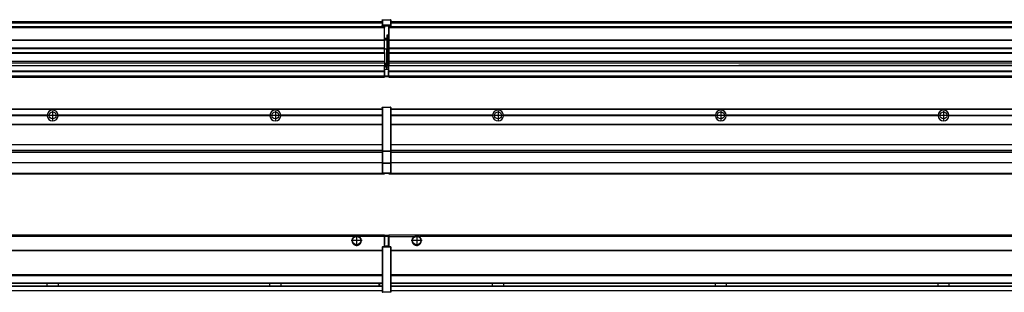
# Model space of a CAD drawing. Header units: inches. Extents: x -381 to 6628, y -418 to 176.
# Tile 22 of 27: x 3124 to 4008, y -154 to 90. Entities that reach past the tile are written whole.
import ezdxf

# ---------------------------------------------------------------- set-up
doc = ezdxf.new("R2010")
doc.units = ezdxf.units.IN
doc.linetypes.add('DOT_CENTER', pattern=[14, 12, -1, 0, -1])
doc.layers.add('1', color=7, linetype='Continuous')

# ---------------------------------------------------------------- blocks, each defined once
blk = doc.blocks.new('Modulos_intermedio__FL-14___17', base_point=(2055.18, -48.03))
at = {"color": 7, "linetype": 'Continuous'}
for p, q in [((2056.88, 10.47), (3449.18, 10.47)), ((2056.88, 10.22), (3449.18, 10.22)), ((3422.43, 10.47), (3422.48, 10.52)), ((3422.48, 10.52), (3429.88, 10.52)), ((3429.93, 10.47), (3429.88, 10.52)), ((3449.18, 11.72), (3449.19, 11.79)), ((3449.18, 11.72), (3449.18, 11.47)), ((3449.18, 11.47), (3449.18, -27.21)), ((3449.18, 11.47), (3449.43, 11.47)), ((3449.19, 11.79), (3449.2, 11.82)), ((3449.2, 11.82), (3449.22, 11.86)), ((3449.22, 11.86), (3449.25, 11.9)), ((3449.25, 11.9), (3449.29, 11.93)), ((3449.29, 11.93), (3449.34, 11.96)), ((3449.34, 11.96), (3449.36, 11.96)), ((3449.36, 11.96), (3449.43, 11.97)), ((3449.43, 11.97), (3456.63, 11.97)), ((3449.43, 11.97), (3449.43, 11.47)), ((3449.43, 11.47), (3449.43, -27.21)), ((3456.63, 11.47), (3449.43, 11.47)), ((3456.7, 11.96), (3456.63, 11.97)), ((3456.63, 11.97), (3456.63, 11.47)), ((3456.63, 11.47), (3456.63, -27.21)), ((3456.88, 11.47), (3456.63, 11.47)), ((3456.72, 11.96), (3456.7, 11.96)), ((3456.76, 11.93), (3456.72, 11.96)), ((3456.8, 11.9), (3456.76, 11.93)), ((3456.84, 11.86), (3456.8, 11.9)), ((3456.86, 11.82), (3456.84, 11.86)), ((3456.87, 11.79), (3456.86, 11.82)), ((3456.88, 11.72), (3456.87, 11.79)), ((3456.88, 11.72), (3456.88, 11.47)), ((3456.88, 11.47), (3456.88, -27.21)), ((3148.29, 4.77), (2958.07, 4.77)), ((3148.29, 4.17), (2958.07, 4.17)), ((3148.28, 4.47), (2958.08, 4.47)), ((3148.29, 4.77), (3148.28, 4.47)), ((3148.28, 4.47), (3148.29, 4.17)), ((3158.08, 4.47), (3158.07, 4.77)), ((3348.29, 4.77), (3158.07, 4.77)), ((3158.07, 4.17), (3158.08, 4.47)), ((3348.29, 4.17), (3158.07, 4.17)), ((3348.28, 4.47), (3158.08, 4.47)), ((3348.29, 4.77), (3348.28, 4.47)), ((3348.28, 4.47), (3348.29, 4.17)), ((3355.9, 6.05), (3355.91, 6.04)), ((3449.18, 4.77), (3358.07, 4.77)), ((3358.08, 4.47), (3358.07, 4.77)), ((3358.07, 4.17), (3358.08, 4.47)), ((3449.18, 4.17), (3358.07, 4.17)), ((3449.18, 4.47), (3358.08, 4.47)), ((2056.88, -3.53), (3449.18, -3.53)), ((2056.88, -3.78), (3449.18, -3.78)), ((3449.18, -4.03), (2056.88, -4.03)), ((2056.88, -21.53), (3449.18, -21.53)), ((2056.88, -21.78), (3449.18, -21.78)), ((2056.88, -26.73), (3449.18, -26.73)), ((2056.88, -26.82), (3449.18, -26.82)), ((2056.88, -28.37), (3449.18, -28.37)), ((2056.88, -28.53), (3449.18, -28.53)), ((2056.88, -28.65), (3449.18, -28.65)), ((3449.18, -27.21), (3449.18, -27.52)), ((3449.18, -27.21), (3449.43, -27.21)), ((3449.18, -27.52), (3449.19, -27.54)), ((3449.18, -27.52), (3449.18, -38.19)), ((3449.19, -27.54), (3449.22, -27.57)), ((3449.22, -27.57), (3449.25, -27.59)), ((3449.25, -27.59), (3449.29, -27.6)), ((3449.29, -27.6), (3449.34, -27.61)), ((3449.34, -27.61), (3449.36, -27.61)), ((3449.36, -27.61), (3449.43, -27.62)), ((3449.43, -27.21), (3449.43, -27.62)), ((3449.43, -27.21), (3456.63, -27.21)), ((3449.43, -27.62), (3456.63, -27.62)), ((3449.43, -27.62), (3449.43, -38.3)), ((3456.63, -27.21), (3456.63, -27.62)), ((3456.88, -27.21), (3456.63, -27.21)), ((3456.7, -27.61), (3456.63, -27.62)), ((3456.63, -27.62), (3456.63, -38.3)), ((3456.72, -27.61), (3456.7, -27.61)), ((3456.76, -27.6), (3456.72, -27.61)), ((3456.8, -27.59), (3456.76, -27.6)), ((3456.84, -27.57), (3456.8, -27.59)), ((3456.87, -27.54), (3456.84, -27.57)), ((3456.88, -27.52), (3456.87, -27.54)), ((3456.88, -27.21), (3456.88, -27.52)), ((3456.88, -27.52), (3456.88, -38.19)), ((3449.18, -38.02), (2056.88, -38.02)), ((3449.18, -38.11), (2056.88, -38.11)), ((3449.18, -38.19), (3449.18, -38.71)), ((3449.18, -38.19), (3449.19, -38.22)), ((3449.18, -38.71), (3449.43, -38.71)), ((3449.18, -38.71), (3449.18, -47.03)), ((3449.19, -38.22), (3449.22, -38.25)), ((3449.22, -38.25), (3449.25, -38.27)), ((3449.25, -38.27), (3449.29, -38.28)), ((3449.29, -38.28), (3449.34, -38.29)), ((3449.34, -38.29), (3449.36, -38.29)), ((3449.36, -38.29), (3449.43, -38.3)), ((3449.43, -38.3), (3449.43, -38.71)), ((3456.63, -38.3), (3449.43, -38.3)), ((3456.63, -38.71), (3449.43, -38.71)), ((3449.43, -38.71), (3449.43, -47.03)), ((3456.7, -38.29), (3456.63, -38.3)), ((3456.63, -38.3), (3456.63, -38.71)), ((3456.63, -38.71), (3456.63, -47.03)), ((3456.88, -38.71), (3456.63, -38.71)), ((3456.72, -38.29), (3456.7, -38.29)), ((3456.76, -38.28), (3456.72, -38.29)), ((3456.8, -38.27), (3456.76, -38.28)), ((3456.84, -38.25), (3456.8, -38.27)), ((3456.87, -38.22), (3456.84, -38.25)), ((3456.88, -38.19), (3456.87, -38.22)), ((3456.88, -38.19), (3456.88, -38.71)), ((3456.88, -38.71), (3456.88, -47.03)), ((2055.18, -48.03), (3451.18, -48.03)), ((2056.63, -47.53), (3449.43, -47.53)), ((3449.18, -47.03), (3449.18, -47.28)), ((3449.18, -47.03), (3449.43, -47.03)), ((3449.18, -47.28), (3449.19, -47.34)), ((3449.19, -47.34), (3449.2, -47.37)), ((3449.2, -47.37), (3449.22, -47.41)), ((3449.22, -47.41), (3449.25, -47.45)), ((3449.25, -47.45), (3449.29, -47.49)), ((3449.29, -47.49), (3449.34, -47.51)), ((3449.34, -47.51), (3449.36, -47.52)), ((3449.36, -47.52), (3449.43, -47.53)), ((3449.43, -47.03), (3456.63, -47.03)), ((3449.43, -47.03), (3449.43, -47.53)), ((3449.43, -47.53), (3456.63, -47.53)), ((3451.18, -47.53), (3451.18, -48.03)), ((3456.88, -47.03), (3456.63, -47.03)), ((3456.63, -47.03), (3456.63, -47.53)), ((3456.7, -47.52), (3456.63, -47.53)), ((3456.72, -47.51), (3456.7, -47.52)), ((3456.76, -47.49), (3456.72, -47.51)), ((3456.8, -47.45), (3456.76, -47.49)), ((3456.84, -47.41), (3456.8, -47.45)), ((3456.86, -47.37), (3456.84, -47.41)), ((3456.87, -47.34), (3456.86, -47.37)), ((3456.88, -47.28), (3456.87, -47.34)), ((3456.88, -47.03), (3456.88, -47.28))]:
    blk.add_line(p, q, dxfattribs=at)
for centre in [(3153.18, 4.47), (3353.18, 4.47)]:
    blk.add_circle(centre, 3.15, dxfattribs=at)
for centre, start, end in [((3153.18, 4.47), 3.5101, 176.4899), ((3353.18, 4.47), 3.5101, 176.4899), ((3153.18, 4.47), 183.51008, 356.48992), ((3353.18, 4.47), 183.51008, 356.48992)]:
    blk.add_arc(centre, 4.9, start, end, dxfattribs=at)
at = {"layer": '1', "color": 2, "linetype": 'DOT_CENTER'}
for p, q in [((3157.33, 4.47), (3149.03, 4.47)), ((3153.18, 8.62), (3153.18, 0.32)), ((3357.33, 4.47), (3349.03, 4.47)), ((3353.18, 8.62), (3353.18, 0.32))]:
    blk.add_line(p, q, dxfattribs=at)
blk = doc.blocks.new('Modulos_intermedio__FL-14__2__18', base_point=(3455.18, -48.03))
at = {"color": 7, "linetype": 'Continuous'}
for p, q in [((3456.88, 10.47), (4849.18, 10.47)), ((3456.88, 10.22), (4849.18, 10.22)), ((3476.43, 10.47), (3476.48, 10.52)), ((3476.48, 10.52), (3483.88, 10.52)), ((3483.93, 10.47), (3483.88, 10.52)), ((3548.29, 4.77), (3456.88, 4.77)), ((3548.28, 4.47), (3456.88, 4.47)), ((3548.29, 4.17), (3456.88, 4.17)), ((3548.28, 4.47), (3548.29, 4.77)), ((3548.29, 4.17), (3548.28, 4.47)), ((3550.45, 6.05), (3550.45, 6.04)), ((3550.45, 2.91), (3550.45, 2.9)), ((3748.29, 4.77), (3558.07, 4.77)), ((3558.07, 4.77), (3558.08, 4.47)), ((3558.08, 4.47), (3558.07, 4.17)), ((3748.29, 4.17), (3558.07, 4.17)), ((3748.28, 4.47), (3558.08, 4.47)), ((3748.28, 4.47), (3748.29, 4.77)), ((3748.29, 4.17), (3748.28, 4.47)), ((3948.29, 4.77), (3758.07, 4.77)), ((3758.07, 4.77), (3758.08, 4.47)), ((3758.08, 4.47), (3758.07, 4.17)), ((3948.29, 4.17), (3758.07, 4.17)), ((3948.28, 4.47), (3758.08, 4.47)), ((3948.28, 4.47), (3948.29, 4.77)), ((3948.29, 4.17), (3948.28, 4.47)), ((3958.07, 4.77), (4148.29, 4.77)), ((3958.07, 4.77), (3958.08, 4.47)), ((3958.08, 4.47), (3958.07, 4.17)), ((4148.29, 4.17), (3958.07, 4.17)), ((4148.28, 4.47), (3958.08, 4.47)), ((3456.88, -3.53), (4849.18, -3.53)), ((3456.88, -3.78), (4849.18, -3.78)), ((4849.18, -4.03), (3456.88, -4.03)), ((3456.88, -21.53), (4849.18, -21.53)), ((3456.88, -21.78), (4849.18, -21.78)), ((3456.88, -26.73), (4849.18, -26.73)), ((3456.88, -26.82), (4849.18, -26.82)), ((3456.88, -28.37), (4849.18, -28.37)), ((3456.88, -28.53), (4849.18, -28.53)), ((3456.88, -28.65), (4849.18, -28.65)), ((4849.18, -38.02), (3456.88, -38.02)), ((4849.18, -38.11), (3456.88, -38.11)), ((3455.18, -47.53), (3455.18, -48.03)), ((3455.18, -48.03), (4851.18, -48.03)), ((3456.63, -47.53), (4849.43, -47.53))]:
    blk.add_line(p, q, dxfattribs=at)
for centre in [(3553.18, 4.47), (3753.18, 4.47), (3953.18, 4.47)]:
    blk.add_circle(centre, 3.15, dxfattribs=at)
for centre, start, end in [((3553.18, 4.47), 3.5101, 176.4899), ((3753.18, 4.47), 3.5101, 176.4899), ((3953.18, 4.47), 3.5101, 176.4899), ((3553.18, 4.47), 183.51008, 356.48992), ((3753.18, 4.47), 183.51008, 356.48992), ((3953.18, 4.47), 183.51008, 356.48992)]:
    blk.add_arc(centre, 4.9, start, end, dxfattribs=at)
at = {"layer": '1', "color": 2, "linetype": 'DOT_CENTER'}
for p, q in [((3557.33, 4.47), (3549.03, 4.47)), ((3553.18, 8.62), (3553.18, 0.32)), ((3757.33, 4.47), (3749.03, 4.47)), ((3753.18, 8.62), (3753.18, 0.32)), ((3957.33, 4.47), (3949.03, 4.47)), ((3953.18, 8.62), (3953.18, 0.32))]:
    blk.add_line(p, q, dxfattribs=at)
blk = doc.blocks.new('F-56__22', base_point=(621.12, -75.97))
for name, p in [('Modulos_intermedio__FL-14___17', (2055.18, -48.03)), ('Modulos_intermedio__FL-14__2__18', (3455.18, -48.03))]:
    blk.add_blockref(name, p)
blk = doc.blocks.new('Alzado2', base_point=(2889, -32))
blk.add_blockref('F-56__22', (621.12, -75.97))
blk = doc.blocks.new('Modulos_intermedio__FL-14___37', base_point=(2055.18, 38.97))
at = {"color": 7, "linetype": 'Continuous'}
for p, q in [((2056.88, 88.97), (3449.18, 88.97)), ((2056.88, 88.96), (3449.18, 88.96)), ((3449.18, 90.22), (3449.19, 90.29)), ((3449.18, 90.22), (3449.2, 90.24)), ((3449.18, 90.16), (3449.18, 90.22)), ((3449.18, 90.22), (3449.18, 90.16)), ((3449.18, 90.16), (3449.18, 85.33)), ((3449.19, 90.29), (3449.2, 90.32)), ((3449.2, 90.32), (3449.22, 90.36)), ((3449.2, 90.24), (3449.22, 90.28)), ((3449.22, 90.36), (3449.25, 90.4)), ((3449.22, 90.28), (3449.25, 90.32)), ((3449.25, 90.4), (3449.29, 90.43)), ((3449.25, 90.32), (3449.29, 90.35)), ((3449.29, 90.43), (3449.34, 90.46)), ((3449.29, 90.35), (3449.34, 90.37)), ((3449.34, 90.46), (3449.36, 90.46)), ((3449.34, 90.37), (3449.36, 90.38)), ((3449.36, 90.46), (3449.43, 90.47)), ((3449.36, 90.38), (3449.43, 90.39)), ((3449.43, 90.47), (3449.43, 90.39)), ((3449.43, 90.47), (3456.63, 90.47)), ((3449.43, 90.39), (3449.43, 85.56)), ((3449.43, 90.39), (3456.63, 90.39)), ((3456.63, 90.47), (3456.63, 90.39)), ((3456.7, 90.46), (3456.63, 90.47)), ((3456.7, 90.38), (3456.63, 90.39)), ((3456.63, 90.39), (3456.63, 85.56)), ((3456.72, 90.46), (3456.7, 90.46)), ((3456.72, 90.37), (3456.7, 90.38)), ((3456.76, 90.43), (3456.72, 90.46)), ((3456.76, 90.35), (3456.72, 90.37)), ((3456.8, 90.4), (3456.76, 90.43)), ((3456.8, 90.32), (3456.76, 90.35)), ((3456.84, 90.36), (3456.8, 90.4)), ((3456.84, 90.28), (3456.8, 90.32)), ((3456.86, 90.32), (3456.84, 90.36)), ((3456.86, 90.24), (3456.84, 90.28)), ((3456.87, 90.29), (3456.86, 90.32)), ((3456.88, 90.22), (3456.86, 90.24)), ((3456.88, 90.22), (3456.87, 90.29)), ((3456.88, 90.16), (3456.88, 90.22)), ((3456.88, 90.22), (3456.88, 90.16)), ((3456.88, 90.16), (3456.88, 85.33)), ((3451.18, 83.99), (2055.18, 83.99)), ((2055.18, 83.97), (3451.18, 83.97)), ((2055.18, 83.47), (3451.18, 83.47)), ((2056.88, 88.35), (3449.18, 88.35)), ((2056.88, 88.03), (3449.18, 88.03)), ((2056.88, 87.7), (3449.18, 87.7)), ((3449.18, 85.33), (3449.19, 85.4)), ((3449.18, 85.33), (3449.18, 85.22)), ((3449.18, 85.22), (3449.19, 85.29)), ((3449.18, 85.22), (3449.18, 84.97)), ((3449.18, 84.97), (3449.18, 84.72)), ((3449.18, 84.97), (3449.43, 84.97)), ((3449.19, 84.66), (3449.18, 84.72)), ((3449.19, 85.4), (3449.2, 85.42)), ((3449.19, 85.29), (3449.2, 85.32)), ((3449.2, 84.63), (3449.19, 84.66)), ((3449.2, 85.42), (3449.22, 85.46)), ((3449.2, 85.32), (3449.22, 85.36)), ((3449.22, 84.59), (3449.2, 84.63)), ((3449.22, 85.46), (3449.25, 85.5)), ((3449.22, 85.36), (3449.25, 85.4)), ((3449.22, 85.36), (3449.25, 85.4)), ((3449.25, 84.55), (3449.22, 84.59)), ((3449.25, 85.5), (3449.29, 85.53)), ((3449.25, 85.4), (3449.34, 85.46)), ((3449.25, 85.4), (3449.29, 85.43)), ((3449.29, 84.51), (3449.25, 84.55)), ((3449.29, 85.53), (3449.34, 85.55)), ((3449.29, 85.43), (3449.34, 85.46)), ((3449.34, 84.49), (3449.29, 84.51)), ((3449.34, 85.55), (3449.36, 85.55)), ((3449.34, 85.46), (3449.36, 85.46)), ((3449.36, 84.48), (3449.34, 84.49)), ((3449.36, 85.55), (3449.43, 85.56)), ((3449.36, 85.46), (3449.43, 85.47)), ((3449.43, 84.47), (3449.36, 84.48)), ((3449.43, 85.56), (3449.43, 85.47)), ((3456.63, 85.56), (3449.43, 85.56)), ((3449.43, 85.47), (3449.43, 84.97)), ((3449.43, 85.47), (3456.63, 85.47)), ((3449.43, 84.97), (3449.43, 84.47)), ((3449.43, 84.97), (3451.18, 84.97)), ((3449.43, 84.47), (3451.18, 84.47)), ((3451.18, 84.97), (3451.18, 83.97)), ((3451.18, 84.97), (3454.88, 84.97)), ((3451.18, 83.97), (3451.18, 83.47)), ((3451.18, 72.41), (3451.18, 83.47)), ((3454.88, 84.97), (3456.63, 84.97)), ((3454.88, 84.97), (3454.88, 77.44)), ((3454.88, 84.47), (3456.63, 84.47)), ((3454.88, 79.65), (3455.18, 79.58)), ((3456.63, 85.56), (3456.63, 85.47)), ((3456.7, 85.55), (3456.63, 85.56)), ((3456.7, 85.46), (3456.63, 85.47)), ((3456.63, 85.47), (3456.63, 84.97)), ((3456.63, 84.97), (3456.63, 84.47)), ((3456.88, 84.97), (3456.63, 84.97)), ((3456.63, 84.47), (3456.7, 84.48)), ((3456.72, 85.55), (3456.7, 85.55)), ((3456.72, 85.46), (3456.7, 85.46)), ((3456.7, 84.48), (3456.72, 84.49)), ((3456.76, 85.53), (3456.72, 85.55)), ((3456.8, 85.4), (3456.72, 85.46)), ((3456.76, 85.43), (3456.72, 85.46)), ((3456.72, 84.49), (3456.76, 84.51)), ((3456.8, 85.5), (3456.76, 85.53)), ((3456.8, 85.4), (3456.76, 85.43)), ((3456.76, 84.51), (3456.8, 84.55)), ((3456.84, 85.46), (3456.8, 85.5)), ((3456.84, 85.36), (3456.8, 85.4)), ((3456.84, 85.36), (3456.8, 85.4)), ((3456.8, 84.55), (3456.84, 84.59)), ((3456.86, 85.42), (3456.84, 85.46)), ((3456.86, 85.32), (3456.84, 85.36)), ((3456.84, 84.59), (3456.86, 84.63)), ((3456.87, 85.4), (3456.86, 85.42)), ((3456.87, 85.29), (3456.86, 85.32)), ((3456.86, 84.63), (3456.87, 84.66)), ((3456.88, 85.33), (3456.87, 85.4)), ((3456.88, 85.22), (3456.87, 85.29)), ((3456.87, 84.66), (3456.88, 84.72)), ((3456.88, 85.33), (3456.88, 85.22)), ((3456.88, 85.22), (3456.88, 84.97)), ((3456.88, 84.97), (3456.88, 84.72)), ((2055.18, 72.41), (3451.18, 72.41)), ((2055.18, 72.16), (3451.18, 72.16)), ((3453.43, 73.5), (3451.18, 73.5)), ((3453.43, 73), (3451.18, 73)), ((3451.18, 72.5), (3453.43, 72.5)), ((3451.18, 72.41), (3451.18, 72.16)), ((3451.18, 64.79), (3451.18, 72.16)), ((3454.88, 76.45), (3453.43, 76.45)), ((3453.43, 76.45), (3453.43, 73.5)), ((3453.43, 73), (3453.43, 73.5)), ((3453.43, 73.5), (3453.68, 73.5)), ((3453.43, 73), (3453.43, 72.5)), ((3453.43, 72.5), (3453.43, 63.97)), ((3453.68, 72.5), (3453.43, 72.5)), ((3453.68, 73.19), (3453.67, 73.21)), ((3453.68, 76.45), (3453.68, 73.5)), ((3453.68, 76.3), (3454.88, 76.3)), ((3453.68, 73.25), (3453.68, 73.5)), ((3453.68, 73.19), (3453.68, 72.5)), ((3453.68, 63.97), (3453.68, 72.5)), ((3454.88, 78.12), (3455.18, 78.12)), ((3454.88, 77.6), (3455.18, 77.6)), ((3454.88, 77.44), (3455.18, 77.36)), ((3454.88, 76.45), (3455.18, 76.53)), ((3454.88, 76.3), (3454.88, 76.45)), ((3455.18, 76.3), (3454.88, 76.3)), ((3454.88, 63.97), (3454.88, 76.3)), ((3451.18, 64.79), (2055.18, 64.79)), ((2055.18, 64.54), (3451.18, 64.54)), ((3451.18, 64.79), (3451.18, 64.54)), ((3451.18, 60.91), (3451.18, 64.54)), ((3453.43, 63.97), (3451.18, 63.97)), ((3453.43, 50.98), (3453.43, 63.97)), ((3453.43, 63.97), (3453.68, 63.97)), ((3453.68, 63.97), (3454.88, 63.97)), ((3453.68, 50.98), (3453.68, 63.97)), ((3454.88, 49.58), (3454.88, 63.97)), ((3455.18, 63.97), (3454.88, 63.97)), ((2055.18, 60.91), (3451.18, 60.91)), ((2055.18, 60.41), (3451.18, 60.41)), ((2055.18, 53.15), (3451.18, 53.15)), ((3451.18, 60.91), (3451.18, 60.41)), ((3451.18, 60.41), (3451.18, 59.42)), ((3451.18, 59.42), (3451.18, 53.15)), ((3451.18, 53.15), (3451.18, 51.48)), ((3451.18, 51.48), (2055.18, 51.48)), ((2055.18, 44.48), (3451.13, 44.48)), ((2778.18, 49.19), (3451.18, 49.19)), ((2778.18, 49.16), (3451.18, 49.16)), ((3451.13, 47.58), (3451.18, 47.58)), ((3451.13, 44.48), (3451.13, 47.58)), ((3451.13, 45.47), (3451.18, 45.48)), ((3451.13, 44.48), (3451.18, 44.48)), ((3451.13, 44.48), (3451.13, 44.04)), ((3451.18, 51.48), (3451.18, 51.37)), ((3451.18, 51.37), (3451.18, 49.19)), ((3453.43, 50.98), (3451.18, 50.98)), ((3453.43, 49.98), (3451.18, 49.98)), ((3451.18, 49.19), (3451.18, 49.16)), ((3451.18, 47.58), (3451.18, 49.16)), ((3453.43, 48.98), (3451.18, 48.98)), ((3453.43, 47.91), (3451.18, 47.91)), ((3451.18, 46), (3451.18, 47.58)), ((3451.18, 46), (3451.18, 39.97)), ((3451.18, 46), (3453.43, 46)), ((3453.43, 50.98), (3453.68, 50.98)), ((3453.43, 49.98), (3453.43, 50.98)), ((3453.43, 49.98), (3453.43, 48.98)), ((3453.43, 47.91), (3453.43, 48.98)), ((3453.68, 48.98), (3453.43, 48.98)), ((3453.43, 47.91), (3453.52, 47.89)), ((3453.43, 46), (3453.43, 47.91)), ((3453.43, 46), (3454.88, 46)), ((3453.52, 47.89), (3453.6, 47.83)), ((3453.6, 47.83), (3453.66, 47.75)), ((3453.66, 47.75), (3453.68, 47.66)), ((3453.68, 49.73), (3453.68, 50.98)), ((3453.68, 49.73), (3453.68, 48.98)), ((3453.68, 49.58), (3454.88, 49.58)), ((3453.68, 47.66), (3453.68, 48.98)), ((3453.68, 48.93), (3454.88, 48.93)), ((3453.68, 46), (3453.68, 47.66)), ((3455.18, 45.08), (3454.63, 44.93)), ((3454.63, 44.93), (3454.63, 39.97)), ((3455.18, 49.58), (3454.88, 49.58)), ((3454.88, 48.93), (3454.88, 49.58)), ((3454.88, 48.93), (3455.18, 48.85)), ((3454.88, 48.93), (3454.88, 47.33)), ((3454.88, 47.33), (3454.88, 46)), ((3455.18, 45.92), (3454.88, 46)), ((3454.88, 45), (3455.18, 45.08)), ((3454.88, 45), (3454.88, 39.97)), ((3454.88, 44.81), (3455.18, 44.87)), ((2055.18, 44.04), (3451.13, 44.04)), ((2055.18, 39.97), (3451.13, 39.97)), ((2055.18, 39.47), (3451.13, 39.47)), ((2055.18, 39.22), (3451.13, 39.22)), ((2055.18, 38.97), (3451.13, 38.97)), ((3451.13, 39.97), (3451.13, 44.04)), ((3451.18, 40.48), (3451.13, 40.48)), ((3451.13, 39.97), (3451.13, 39.47)), ((3451.13, 39.22), (3451.13, 39.47)), ((3451.13, 39.22), (3451.13, 38.97)), ((3451.18, 39.97), (3451.18, 39.47)), ((3451.18, 39.97), (3454.63, 39.97)), ((3451.18, 39.47), (3454.63, 39.47)), ((3454.63, 39.97), (3454.63, 39.47)), ((3454.88, 39.97), (3454.63, 39.97)), ((3454.88, 41.31), (3455.18, 41.37)), ((3454.88, 40.83), (3455.18, 40.91)), ((3454.88, 39.97), (3454.88, 39.72))]:
    blk.add_line(p, q, dxfattribs=at)
for centre, start, end in [((3453.43, 73.25), 270, 0), ((3453.43, 49.73), 0, 90), ((3454.63, 39.72), 270, 0)]:
    blk.add_arc(centre, 0.25, start, end, dxfattribs=at)
blk = doc.blocks.new('Modulos_intermedio__FL-14__2__38', base_point=(3455.18, 38.97))
at = {"color": 7, "linetype": 'Continuous'}
for p, q in [((3456.88, 88.97), (4849.18, 88.97)), ((3456.88, 88.96), (4849.18, 88.96)), ((3455.18, 84.47), (3455.18, 83.99)), ((3455.18, 83.99), (3455.18, 83.97)), ((4851.18, 83.99), (3455.18, 83.99)), ((3455.18, 83.97), (3455.18, 83.47)), ((3455.18, 83.97), (4851.18, 83.97)), ((3455.18, 83.47), (3455.18, 72.41)), ((3455.18, 83.47), (4851.18, 83.47)), ((3456.88, 88.35), (4849.18, 88.35)), ((3456.88, 88.03), (4849.18, 88.03)), ((3456.88, 87.7), (4849.18, 87.7)), ((3455.18, 72.41), (3455.18, 72.16)), ((3455.18, 72.41), (4851.18, 72.41)), ((3455.18, 72.16), (4851.18, 72.16)), ((3455.18, 72.16), (3455.18, 64.79)), ((4851.18, 64.79), (3455.18, 64.79)), ((3455.18, 64.79), (3455.18, 64.54)), ((3455.18, 64.54), (3455.18, 60.91)), ((3455.18, 64.54), (4851.18, 64.54)), ((3455.18, 60.91), (3455.18, 60.41)), ((3455.18, 60.91), (4851.18, 60.91)), ((3455.18, 60.41), (4851.18, 60.41)), ((3455.18, 60.41), (3455.18, 59.42)), ((3455.18, 59.42), (3455.18, 53.15)), ((3455.18, 53.15), (3455.18, 51.48)), ((3455.18, 53.15), (4851.18, 53.15)), ((4851.18, 51.48), (3455.18, 51.48)), ((3455.18, 51.48), (3455.18, 51.37)), ((3455.18, 51.37), (3455.18, 49.19)), ((3455.18, 49.19), (3455.18, 49.16)), ((3455.18, 49.19), (3769.43, 49.19)), ((3455.18, 44.48), (3455.18, 49.16)), ((3455.18, 49.16), (3769.43, 49.16)), ((3455.18, 44.48), (3455.18, 44.04)), ((3455.18, 44.48), (4851.13, 44.48)), ((3769.43, 49.19), (3769.43, 49.18)), ((3778.18, 49.19), (3769.43, 49.19)), ((3769.43, 49.18), (3778.18, 49.18)), ((3769.43, 49.18), (3769.43, 49.16)), ((3769.43, 49.16), (3778.18, 49.16)), ((3778.18, 49.19), (3778.18, 49.18)), ((3969.43, 49.19), (3778.18, 49.19)), ((3778.18, 49.18), (3778.18, 49.16)), ((3778.18, 49.16), (3969.43, 49.16)), ((3969.43, 49.19), (3969.43, 49.18)), ((3978.18, 49.19), (3969.43, 49.19)), ((3969.43, 49.18), (3969.43, 49.16)), ((3969.43, 49.18), (3978.18, 49.18)), ((3969.43, 49.16), (3978.18, 49.16)), ((3978.18, 49.19), (3978.18, 49.18)), ((4169.43, 49.19), (3978.18, 49.19)), ((3978.18, 49.18), (3978.18, 49.16)), ((3978.18, 49.16), (4169.43, 49.16)), ((3455.18, 39.97), (3455.18, 44.04)), ((3455.18, 44.04), (4851.13, 44.04)), ((3455.18, 39.97), (3455.18, 39.47)), ((3455.18, 39.97), (4851.13, 39.97)), ((3455.18, 39.47), (3455.18, 39.22)), ((3455.18, 39.47), (4851.13, 39.47)), ((3455.18, 39.22), (3455.18, 38.97)), ((3455.18, 39.22), (4851.13, 39.22)), ((3455.18, 38.97), (4851.13, 38.97))]:
    blk.add_line(p, q, dxfattribs=at)
blk = doc.blocks.new('F-56__42', base_point=(621.12, 38.97))
for name, p in [('Modulos_intermedio__FL-14___37', (2055.18, 38.97)), ('Modulos_intermedio__FL-14__2__38', (3455.18, 38.97))]:
    blk.add_blockref(name, p)
blk = doc.blocks.new('Inferior2', base_point=(2889, 64.72))
blk.add_blockref('F-56__42', (621.12, 38.97))
blk = doc.blocks.new('Modulos_intermedio__FL-14___49', base_point=(2055.18, -154.47))
at = {"color": 7, "linetype": 'Continuous'}
for p, q in [((2055.18, -102.97), (3451.13, -102.97)), ((3423.77, -104.47), (2082.59, -104.47)), ((3424.72, -103.98), (3423.77, -104.47)), ((3426.18, -103.72), (3424.72, -103.98)), ((3427.63, -103.98), (3426.18, -103.72)), ((3428.59, -104.47), (3427.63, -103.98)), ((3451.13, -104.47), (3428.59, -104.47)), ((3451.13, -104.47), (3451.13, -102.97)), ((3451.13, -111.58), (3451.13, -104.47)), ((3451.18, -104.48), (3451.13, -104.48)), ((3451.18, -105.48), (3451.13, -105.48)), ((3451.18, -103.47), (3451.18, -103.97)), ((3454.63, -103.47), (3451.18, -103.47)), ((3451.18, -103.97), (3454.63, -103.97)), ((3451.18, -103.97), (3451.18, -111.58)), ((3454.63, -103.47), (3454.63, -103.97)), ((3454.88, -103.97), (3454.63, -103.97)), ((3454.63, -103.97), (3454.63, -112.97)), ((3454.88, -103.72), (3454.88, -103.97)), ((3454.88, -103.97), (3454.88, -112.97)), ((3454.88, -104.83), (3455.18, -104.91)), ((3449.18, -113.72), (3449.19, -113.66)), ((3449.18, -113.72), (3449.18, -113.97)), ((3449.18, -113.97), (3449.43, -113.97)), ((3449.18, -113.97), (3449.18, -153.97)), ((3449.19, -113.66), (3449.2, -113.63)), ((3449.2, -113.63), (3449.22, -113.59)), ((3449.22, -113.59), (3449.25, -113.55)), ((3449.25, -113.55), (3449.29, -113.51)), ((3449.29, -113.51), (3449.34, -113.49)), ((3449.34, -113.49), (3449.36, -113.48)), ((3449.36, -113.48), (3449.43, -113.47)), ((3449.43, -113.47), (3449.43, -113.97)), ((3451.18, -113.47), (3449.43, -113.47)), ((3456.63, -113.97), (3449.43, -113.97)), ((3449.43, -113.97), (3449.43, -153.97)), ((3451.13, -109.47), (3451.18, -109.48)), ((3451.18, -111.58), (3451.13, -111.58)), ((3451.18, -113.47), (3451.18, -111.58)), ((3454.63, -112.97), (3451.18, -112.97)), ((3454.88, -113.47), (3451.18, -113.47)), ((3454.63, -112.97), (3454.63, -113.47)), ((3454.88, -112.97), (3454.63, -112.97)), ((3454.88, -106.47), (3455.18, -106.47)), ((3454.88, -107.48), (3455.18, -107.48)), ((3454.88, -111.93), (3455.18, -112.01)), ((3454.88, -112.97), (3454.88, -113.26)), ((3454.88, -113.26), (3454.88, -113.47)), ((3456.63, -113.47), (3454.88, -113.47)), ((3456.63, -113.47), (3456.63, -113.97)), ((3456.7, -113.48), (3456.63, -113.47)), ((3456.63, -113.97), (3456.63, -153.97)), ((3456.88, -113.97), (3456.63, -113.97)), ((3456.72, -113.49), (3456.7, -113.48)), ((3456.76, -113.51), (3456.72, -113.49)), ((3456.8, -113.55), (3456.76, -113.51)), ((3456.84, -113.59), (3456.8, -113.55)), ((3456.86, -113.63), (3456.84, -113.59)), ((3456.87, -113.66), (3456.86, -113.63)), ((3456.88, -113.72), (3456.87, -113.66)), ((3456.88, -113.72), (3456.88, -113.97)), ((3456.88, -113.97), (3456.88, -153.97)), ((2056.88, -116.72), (3449.18, -116.72)), ((2056.88, -116.97), (3449.18, -116.97)), ((3449.18, -117.22), (2056.88, -117.22)), ((3449.18, -138.72), (2056.88, -138.72)), ((3449.18, -138.97), (2056.88, -138.97)), ((2056.88, -139.22), (3449.18, -139.22)), ((2056.88, -145.97), (3449.18, -145.97)), ((2056.88, -146.22), (3449.18, -146.22)), ((2056.88, -148.72), (3449.18, -148.72)), ((2056.88, -148.97), (3449.18, -148.97)), ((3148.28, -146.3), (3148.28, -146.22)), ((3148.28, -146.52), (3148.28, -146.3)), ((3148.29, -147.23), (3148.28, -146.52)), ((3148.28, -148.2), (3148.29, -147.72)), ((3148.28, -148.65), (3148.28, -148.2)), ((3148.28, -148.72), (3148.28, -148.65)), ((3148.29, -147.72), (3148.29, -147.23)), ((3158.08, -146.52), (3158.07, -147.23)), ((3158.07, -147.23), (3158.07, -147.72)), ((3158.07, -147.72), (3158.08, -148.43)), ((3158.08, -146.22), (3158.08, -146.3)), ((3158.08, -146.3), (3158.08, -146.52)), ((3158.08, -148.43), (3158.08, -148.65)), ((3158.08, -148.65), (3158.08, -148.72)), ((3348.28, -146.3), (3348.28, -146.22)), ((3348.28, -146.52), (3348.28, -146.3)), ((3348.29, -147.23), (3348.28, -146.52)), ((3348.28, -148.2), (3348.29, -147.72)), ((3348.28, -148.65), (3348.28, -148.2)), ((3348.28, -148.72), (3348.28, -148.65)), ((3348.29, -147.72), (3348.29, -147.23)), ((3358.07, -147.23), (3358.06, -147.56)), ((3358.06, -147.56), (3358.08, -148.5)), ((3358.08, -146.3), (3358.07, -146.59)), ((3358.07, -146.59), (3358.07, -147.23)), ((3358.08, -146.22), (3358.08, -146.3)), ((3358.08, -148.5), (3358.08, -148.6)), ((3358.08, -148.6), (3358.08, -148.72)), ((3446.18, -146.65), (3446.24, -146.4)), ((3446.18, -146.65), (3446.18, -147.16)), ((3446.18, -147.16), (3446.18, -148.23)), ((3446.18, -148.23), (3446.24, -148.55)), ((3446.24, -146.4), (3446.46, -146.22)), ((3446.24, -148.55), (3446.46, -148.72)), ((3446.6, -146.22), (3446.6, -146.26)), ((3446.6, -146.26), (3446.6, -146.97)), ((3446.6, -146.97), (3446.6, -148.69)), ((3446.6, -148.69), (3446.6, -148.72)), ((2056.88, -152.72), (3449.18, -152.72)), ((2056.88, -152.97), (3449.18, -152.97)), ((3449.18, -153.97), (3449.18, -154.22)), ((3449.18, -153.97), (3449.43, -153.97)), ((3449.18, -154.22), (3449.19, -154.29)), ((3449.19, -154.29), (3449.2, -154.32)), ((3449.2, -154.32), (3449.22, -154.36)), ((3449.22, -154.36), (3449.25, -154.4)), ((3449.25, -154.4), (3449.29, -154.43)), ((3449.29, -154.43), (3449.34, -154.46)), ((3449.34, -154.46), (3449.36, -154.46)), ((3449.36, -154.46), (3449.43, -154.47)), ((3449.43, -153.97), (3456.63, -153.97)), ((3449.43, -153.97), (3449.43, -154.47)), ((3456.63, -154.47), (3449.43, -154.47)), ((3456.88, -153.97), (3456.63, -153.97)), ((3456.63, -153.97), (3456.63, -154.47)), ((3456.7, -154.46), (3456.63, -154.47)), ((3456.72, -154.46), (3456.7, -154.46)), ((3456.76, -154.43), (3456.72, -154.46)), ((3456.8, -154.4), (3456.76, -154.43)), ((3456.84, -154.36), (3456.8, -154.4)), ((3456.86, -154.32), (3456.84, -154.36)), ((3456.87, -154.29), (3456.86, -154.32)), ((3456.88, -154.22), (3456.87, -154.29)), ((3456.88, -153.97), (3456.88, -154.22))]:
    blk.add_line(p, q, dxfattribs=at)
for radius in [4, 3.7]:
    blk.add_circle((3426.18, -107.97), radius, dxfattribs=at)
for centre, radius, start, end in [((3426.18, -107.97), 4.25, 124.56032, 55.43968), ((3454.63, -103.72), 0.25, 0, 90)]:
    blk.add_arc(centre, radius, start, end, dxfattribs=at)
at = {"layer": '1', "color": 2, "linetype": 'DOT_CENTER'}
for p, q in [((3426.18, -102.97), (3426.18, -112.97)), ((3431.18, -107.97), (3421.18, -107.97))]:
    blk.add_line(p, q, dxfattribs=at)
blk = doc.blocks.new('Modulos_intermedio__FL-14__2__50', base_point=(3455.18, -154.47))
at = {"color": 7, "linetype": 'Continuous'}
for p, q in [((3455.18, -102.97), (3455.18, -104.47)), ((3455.18, -102.97), (4851.13, -102.97)), ((3455.18, -104.47), (3455.18, -113.47)), ((3455.18, -104.47), (3477.77, -104.47)), ((3477.77, -104.47), (3478.72, -103.98)), ((3478.72, -103.98), (3480.18, -103.72)), ((3480.18, -103.72), (3481.63, -103.98)), ((3481.63, -103.98), (3482.59, -104.47)), ((4823.77, -104.47), (3482.59, -104.47)), ((3456.88, -116.72), (4849.18, -116.72)), ((3456.88, -116.97), (4849.18, -116.97)), ((4849.18, -117.22), (3456.88, -117.22)), ((4849.18, -138.72), (3456.88, -138.72)), ((4849.18, -138.97), (3456.88, -138.97)), ((3456.88, -139.22), (4849.18, -139.22)), ((3456.88, -145.97), (4849.18, -145.97)), ((3456.88, -146.22), (4849.18, -146.22)), ((3456.88, -148.72), (4849.18, -148.72)), ((3456.88, -148.97), (4849.18, -148.97)), ((3548.28, -146.3), (3548.28, -146.22)), ((3548.28, -146.59), (3548.28, -146.3)), ((3548.29, -147.23), (3548.28, -146.59)), ((3548.28, -148.6), (3548.29, -147.56)), ((3548.28, -148.72), (3548.28, -148.6)), ((3548.29, -147.56), (3548.29, -147.23)), ((3558.08, -146.52), (3558.07, -147.23)), ((3558.07, -147.23), (3558.07, -147.72)), ((3558.07, -147.72), (3558.08, -148.43)), ((3558.08, -146.22), (3558.08, -146.3)), ((3558.08, -146.3), (3558.08, -146.52)), ((3558.08, -148.43), (3558.08, -148.65)), ((3558.08, -148.65), (3558.08, -148.72)), ((3748.28, -146.3), (3748.28, -146.22)), ((3748.28, -146.52), (3748.28, -146.3)), ((3748.29, -147.23), (3748.28, -146.52)), ((3748.28, -148.43), (3748.29, -147.72)), ((3748.28, -148.65), (3748.28, -148.43)), ((3748.28, -148.72), (3748.28, -148.65)), ((3748.29, -147.72), (3748.29, -147.23)), ((3758.08, -146.52), (3758.07, -147.23)), ((3758.07, -147.23), (3758.07, -147.72)), ((3758.07, -147.72), (3758.08, -148.43)), ((3758.08, -146.22), (3758.08, -146.3)), ((3758.08, -146.3), (3758.08, -146.52)), ((3758.08, -148.43), (3758.08, -148.65)), ((3758.08, -148.65), (3758.08, -148.72)), ((3948.28, -146.3), (3948.28, -146.22)), ((3948.28, -146.52), (3948.28, -146.3)), ((3948.29, -147.23), (3948.28, -146.52)), ((3948.28, -148.43), (3948.29, -147.72)), ((3948.28, -148.65), (3948.28, -148.43)), ((3948.28, -148.72), (3948.28, -148.65)), ((3948.29, -147.72), (3948.29, -147.23)), ((3958.08, -146.3), (3958.07, -146.98)), ((3958.07, -146.98), (3958.07, -147.72)), ((3958.07, -147.72), (3958.08, -148.43)), ((3958.08, -146.22), (3958.08, -146.3)), ((3958.08, -148.43), (3958.08, -148.65)), ((3958.08, -148.65), (3958.08, -148.72)), ((3456.88, -152.72), (4849.18, -152.72)), ((3456.88, -152.97), (4849.18, -152.97))]:
    blk.add_line(p, q, dxfattribs=at)
for radius in [4, 3.7]:
    blk.add_circle((3480.18, -107.97), radius, dxfattribs=at)
blk.add_arc((3480.18, -107.97), 4.25, 124.56032, 55.43968, dxfattribs=at)
at = {"layer": '1', "color": 2, "linetype": 'DOT_CENTER'}
for p, q in [((3480.18, -102.97), (3480.18, -112.97)), ((3485.18, -107.97), (3475.18, -107.97))]:
    blk.add_line(p, q, dxfattribs=at)
blk = doc.blocks.new('F-56__52', base_point=(621.12, -154.47))
for name, p in [('Modulos_intermedio__FL-14___49', (2055.18, -154.47)), ('Modulos_intermedio__FL-14__2__50', (3455.18, -154.47))]:
    blk.add_blockref(name, p)
blk = doc.blocks.new('Superior1', base_point=(2889, -128.72))
blk.add_blockref('F-56__52', (621.12, -154.47))

msp = doc.modelspace()

# ---------------------------------------------------------------- block references
for name, p in [('Inferior2', (2889, 64.72)), ('Alzado2', (2889, -32)), ('Superior1', (2889, -128.72))]:
    msp.add_blockref(name, p)

doc.saveas('drawing.dxf')
